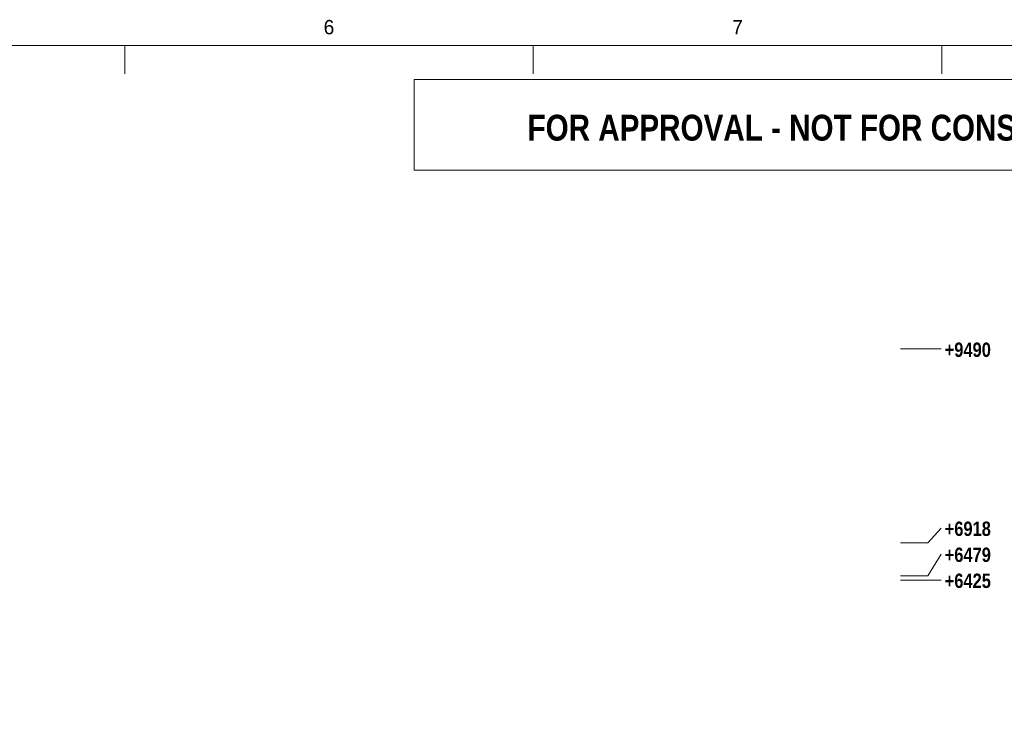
# Model space of a CAD drawing. Header units: millimetres. Extents: x 17 to 413, y 4 to 292.
# Tile 223 of 224: x 191 to 278, y 229 to 292. Entities that reach past the tile are written whole.
import ezdxf
from ezdxf.enums import TextEntityAlignment as Align

# ---------------------------------------------------------------- set-up
doc = ezdxf.new("R2010")
doc.units = ezdxf.units.MM
for name, color, linetype in [('LINE-INK', 7, 'Continuous'), ('LINE-RED', 7, 'Continuous'), ('LINE-STEEL', 7, 'Continuous'), ('TEXT-RED', 7, 'Continuous'), ('TEXT-STEEL', 7, 'Continuous'), ('TEXT-STEEL_GREY', 7, 'Continuous')]:
    doc.layers.add(name, color=color, linetype=linetype)
doc.styles.add('OpenSansCondensed-Bold', font='OpenSansCondensed-Bold.ttf')

msp = doc.modelspace()

# ---------------------------------------------------------------- linework, layer by layer
at = {"layer": 'LINE-INK', "lineweight": 5}
for p, q in [((200.625, 290), (200.625, 287.5)), ((236.75, 290), (236.75, 287.5)), ((272.875, 290), (272.875, 287.5))]:
    msp.add_line(p, q, dxfattribs=at)
msp.add_lwpolyline([(20, 7), (413, 7), (413, 290), (20, 290)], close=True, dxfattribs=at)
at = {"layer": 'LINE-RED', "lineweight": 5}
msp.add_lwpolyline([(226.207, 279), (303, 279), (303, 287), (226.207, 287)], close=True, dxfattribs=at)
at = {"layer": 'LINE-STEEL', "lineweight": 5}
for p, q in [((269.222, 263.171), (271.622, 263.171)), ((271.622, 263.171), (272.822, 263.171)), ((271.622, 246.024), (272.822, 247.338)), ((269.222, 246.024), (271.622, 246.024)), ((271.622, 243.098), (272.822, 245.038)), ((269.222, 243.098), (271.622, 243.098)), ((269.222, 242.738), (271.622, 242.738)), ((271.622, 242.738), (272.822, 242.738))]:
    msp.add_line(p, q, dxfattribs=at)

# ---------------------------------------------------------------- texts
at = {"layer": 'TEXT-RED', "style": 'OpenSansCondensed-Bold'}
msp.add_text('FOR APPROVAL - NOT FOR CONSTRUCTION', height=2.286, dxfattribs=at).set_placement((264.604, 281.6), align=Align.CENTER)
at = {"layer": 'TEXT-STEEL', "style": 'OpenSansCondensed-Bold'}
for s, p in [('+9490', (273.122, 262.471)), ('+6918', (273.122, 246.638)), ('+6479', (273.122, 244.338)), ('+6425', (273.122, 242.038))]:
    msp.add_text(s, height=1.27, dxfattribs=at).set_placement(p)
at = {"layer": 'TEXT-STEEL_GREY'}
for s, p in [('6', (218.687, 291)), ('7', (254.812, 291))]:
    msp.add_text(s, height=1.27, dxfattribs=at).set_placement(p, align=Align.CENTER)

doc.saveas('drawing.dxf')
